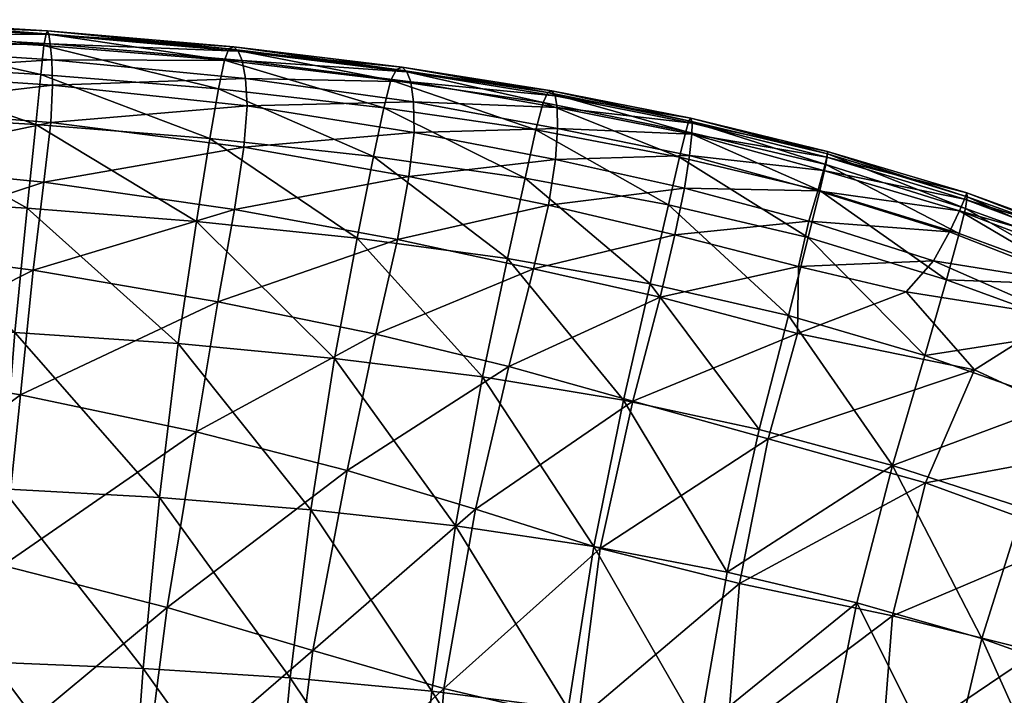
# Model space of a CAD drawing. Header units: inches. Extents: x -24.7 to 24.7, y -12.4 to 12.4.
# Tile 37 of 38: x 14.6 to 19.3, y 9.2 to 12.4. Entities that reach past the tile are written whole.
import ezdxf

# ---------------------------------------------------------------- set-up
doc = ezdxf.new("R2010")
doc.units = ezdxf.units.IN
doc.header["$MEASUREMENT"] = 0
doc.layers.add('AFUCH-3-STUP', color=5, linetype='Continuous')

msp = doc.modelspace()

# ---------------------------------------------------------------- meshes
at = {"layer": 'AFUCH-3-STUP'}
mesh = msp.add_polyface(dxfattribs=at)
corners = [(14.7166, 12.3354, 15.323), (14.7101, 12.321, 15.6525), (15.5797, 12.2494, 15.6471), (15.6675, 11.9768, 14.453), (15.6514, 11.7813, 14.306), (14.732, 11.8985, 14.3284), (14.7379, 12.1971, 14.6329), (14.741, 12.0763, 14.4748), (13.8228, 12.1373, 14.4875), (15.6431, 12.1939, 14.8204), (15.6591, 12.1071, 14.6168), (14.6491, 11.1958, 14.0101), (14.6989, 11.6138, 14.1784), (15.6074, 11.4845, 14.1543), (15.5306, 12.0585, 16.163), (15.559, 12.195, 15.9486), (14.7001, 12.2642, 15.9532), (14.7227, 12.317, 15.0521), (14.7302, 12.2734, 14.8299), (13.8281, 12.3254, 14.8391), (15.6037, 12.259, 15.3222), (15.624, 12.2386, 15.051), (13.8196, 11.9678, 14.3391), (13.8259, 12.2575, 14.6447), (13.7753, 11.309, 14.035), (15.49, 11.8214, 16.3253), (14.6849, 12.1265, 16.1635), (15.4257, 11.4276, 16.4797), (14.6609, 11.888, 16.3252), (13.829, 12.3697, 15.0584), (14.6196, 11.4896, 16.4801), (13.8331, 12.3878, 15.3265), (13.8394, 12.3732, 15.6549), (13.838, 12.3165, 15.9548), (13.8008, 11.7036, 14.1941), (13.8339, 12.1774, 16.1645), (13.8241, 11.9384, 16.3253), (13.805, 11.5366, 16.4805)]
mesh.append_faces([[corners[k] for k in face] for face in [(0, 1, 2), (3, 4, 5), (11, 12, 13), (15, 2, 1), (20, 21, 17), (12, 11, 24), (2, 20, 0), (17, 0, 20), (12, 5, 4), (4, 13, 12), (18, 17, 21), (0, 17, 29), (19, 29, 17), (28, 30, 27), (1, 0, 31), (29, 31, 0), (16, 1, 32), (31, 32, 1), (34, 22, 5), (7, 5, 22), (5, 12, 34), (24, 34, 12), (36, 37, 30)]], dxfattribs={"vtx0": -1, "vtx1": -1, "vtx2": -1})
mesh.append_faces([[corners[k] for k in face] for face in [(6, 7, 8), (9, 10, 6), (14, 15, 16), (17, 18, 19), (22, 8, 7), (23, 19, 18), (7, 6, 10), (1, 16, 15), (25, 14, 26), (16, 26, 14), (27, 25, 28), (26, 28, 25), (21, 9, 18), (6, 18, 9), (8, 23, 6), (18, 6, 23), (10, 3, 7), (5, 7, 3), (26, 16, 33), (32, 33, 16), (28, 26, 35), (33, 35, 26), (30, 28, 36), (35, 36, 28)]], dxfattribs={"vtx0": -1, "vtx2": -1})
mesh = msp.add_polyface(dxfattribs=at)
corners = [(16.2678, 11.7356, 16.3211), (16.3168, 11.9681, 16.1574), (15.5306, 12.0585, 16.163), (16.4275, 12.1396, 15.054), (16.4046, 12.1612, 15.3246), (17.1171, 12.0484, 15.3269), (17.1415, 11.9702, 14.8074), (17.1439, 11.8699, 14.5892), (16.4581, 11.9962, 14.5982), (15.49, 11.8214, 16.3253), (15.559, 12.195, 15.9486), (17.1345, 11.7217, 14.4139), (17.1003, 11.5052, 14.2655), (16.4368, 11.6409, 14.2806), (16.4463, 12.0914, 14.8118), (17.0973, 12.0411, 15.635), (17.0301, 11.2017, 14.1198), (16.3826, 11.3419, 14.1339), (15.4257, 11.4276, 16.4797), (16.1899, 11.3478, 16.4765), (17.1326, 12.0258, 15.0578), (16.4611, 11.85, 14.4288), (17.0414, 11.8637, 16.155), (17.0753, 11.9929, 15.9348), (16.3509, 12.099, 15.94), (16.377, 12.1513, 15.6405), (16.9898, 11.6336, 16.3191), (16.9057, 11.251, 16.4744), (17.5847, 11.13, 16.4702), (15.6591, 12.1071, 14.6168), (15.6431, 12.1939, 14.8204), (15.624, 12.2386, 15.051), (15.6675, 11.9768, 14.453), (15.6514, 11.7813, 14.306), (17.6725, 11.5068, 16.3135), (15.6037, 12.259, 15.3222), (15.5797, 12.2494, 15.6471), (15.6074, 11.4845, 14.1543), (15.5272, 11.0449, 13.9828)]
mesh.append_faces([[corners[k] for k in face] for face in [(3, 4, 5), (11, 12, 13), (15, 5, 4), (12, 16, 17), (9, 18, 19), (5, 20, 3), (26, 27, 28), (4, 3, 31), (4, 25, 15), (23, 15, 25), (17, 13, 12), (30, 31, 3), (14, 3, 20), (25, 4, 35), (31, 35, 4), (24, 25, 36), (35, 36, 25), (37, 33, 13), (21, 13, 33), (13, 17, 37), (38, 37, 17), (0, 19, 27)]], dxfattribs={"vtx0": -1, "vtx1": -1, "vtx2": -1})
mesh.append_faces([[corners[k] for k in face] for face in [(0, 1, 2), (6, 7, 8), (2, 9, 0), (10, 2, 1), (8, 14, 6), (21, 8, 7), (22, 23, 24), (25, 24, 23), (19, 0, 9), (29, 30, 14), (8, 21, 32), (33, 32, 21), (22, 26, 34), (20, 6, 14), (3, 14, 30), (32, 29, 8), (14, 8, 29), (13, 21, 11), (7, 11, 21), (1, 24, 10), (36, 10, 24), (26, 22, 1), (24, 1, 22), (27, 26, 0), (1, 0, 26)]], dxfattribs={"vtx0": -1, "vtx2": -1})
mesh = msp.add_polyface(dxfattribs=at)
corners = [(18.3915, 11.5747, 16.1509), (18.3367, 11.35, 16.3152), (18.9951, 11.1488, 16.313), (17.7789, 11.9182, 15.3336), (17.769, 11.9054, 15.6348), (18.4287, 11.7495, 15.647), (18.4289, 11.7594, 15.345), (18.42, 11.6984, 15.9349), (17.7543, 11.8548, 15.929), (17.7723, 11.7407, 14.5822), (17.7835, 11.8421, 14.8034), (18.4099, 11.6697, 14.8025), (18.4254, 11.733, 15.0654), (17.7847, 11.8943, 15.0623), (17.7481, 11.5852, 14.4061), (17.1345, 11.7217, 14.4139), (17.6725, 11.5068, 16.3135), (17.7248, 11.7338, 16.1468), (17.0414, 11.8637, 16.155), (17.0753, 11.9929, 15.9348), (17.1003, 11.5052, 14.2655), (18.3825, 11.5736, 14.5793), (17.5847, 11.13, 16.4702), (16.9898, 11.6336, 16.3191), (18.3405, 11.429, 14.4012), (18.291, 11.213, 14.2571), (17.7016, 11.3632, 14.2555), (18.9337, 11.2399, 14.3954), (19.0917, 11.563, 15.3539), (19.0928, 11.5448, 15.6625), (19.0805, 11.5324, 15.0632), (19.0849, 11.4895, 15.9427), (17.1171, 12.0484, 15.3269), (17.1326, 12.0258, 15.0578), (19.0557, 11.3692, 16.1507), (17.1415, 11.9702, 14.8074), (17.0973, 12.0411, 15.635), (19.0099, 11.3776, 14.5668), (17.1439, 11.8699, 14.5892), (17.0301, 11.2017, 14.1198), (19.0565, 11.477, 14.7921), (18.2427, 10.979, 16.4706)]
mesh.append_faces([[corners[k] for k in face] for face in [(3, 4, 5), (5, 6, 3), (6, 12, 13), (13, 3, 6), (7, 5, 4), (10, 13, 12), (24, 25, 26), (12, 6, 28), (6, 5, 29), (11, 12, 30), (4, 3, 32), (33, 32, 3), (35, 33, 13), (3, 13, 33), (8, 4, 36), (32, 36, 4), (14, 26, 20), (39, 20, 26)]], dxfattribs={"vtx0": -1, "vtx1": -1, "vtx2": -1})
mesh.append_faces([[corners[k] for k in face] for face in [(0, 1, 2), (0, 7, 8), (9, 10, 11), (9, 14, 15), (16, 17, 18), (19, 18, 17), (20, 15, 14), (14, 9, 21), (11, 21, 9), (4, 8, 7), (12, 11, 10), (22, 16, 23), (25, 24, 27), (5, 7, 31), (7, 0, 34), (21, 24, 14), (26, 14, 24), (24, 21, 37), (1, 0, 17), (8, 17, 0), (17, 8, 19), (36, 19, 8), (13, 10, 35), (38, 35, 10), (10, 9, 38), (15, 38, 9), (21, 11, 40), (17, 16, 1), (41, 1, 16)]], dxfattribs={"vtx0": -1, "vtx2": -1})
mesh = msp.add_polyface(dxfattribs=at)
corners = [(19.7712, 11.3155, 15.3656), (19.754, 11.2798, 15.0685), (19.0805, 11.5324, 15.0632), (20.4417, 11.0056, 15.3869), (19.6559, 11.1243, 14.56), (19.0099, 11.3776, 14.5668), (19.0565, 11.477, 14.7921), (19.5322, 10.9756, 14.3654), (19.1283, 10.7201, 14.1497), (18.8028, 11.0924, 14.2702), (18.891, 10.7893, 16.4677), (18.9951, 11.1488, 16.313), (18.3367, 11.35, 16.3152), (19.7737, 11.3007, 15.679), (20.4469, 10.9865, 15.6988), (18.2858, 10.8929, 14.1116), (19.7267, 11.122, 16.1573), (19.763, 11.2445, 15.954), (19.0849, 11.4895, 15.9427), (19.0928, 11.5448, 15.6625), (19.0557, 11.3692, 16.1507), (19.7204, 11.222, 14.7914), (20.3904, 10.8088, 16.1589), (20.4346, 10.9282, 15.962), (18.9337, 11.2399, 14.3954), (20.3036, 10.6032, 16.3144), (19.0917, 11.563, 15.3539), (20.4125, 10.97, 15.0833), (20.3646, 10.9139, 14.797), (20.284, 10.8204, 14.555), (20.1495, 10.6583, 14.3442), (19.6555, 10.9078, 16.3156), (18.3405, 11.429, 14.4012), (18.4289, 11.7594, 15.345), (18.4287, 11.7495, 15.647), (18.4254, 11.733, 15.0654), (18.42, 11.6984, 15.9349), (19.8914, 10.3668, 14.1384), (18.3915, 11.5747, 16.1509), (18.3825, 11.5736, 14.5793), (18.4099, 11.6697, 14.8025), (19.5343, 10.5622, 16.467)]
mesh.append_faces([[corners[k] for k in face] for face in [(0, 1, 2), (1, 0, 3), (7, 8, 9), (13, 14, 3), (9, 8, 15), (17, 13, 19), (26, 19, 13), (2, 26, 0), (3, 27, 1), (14, 13, 17), (6, 2, 1), (13, 0, 26), (3, 0, 13), (19, 26, 33), (18, 19, 34), (26, 2, 35), (21, 1, 27), (37, 8, 7), (10, 41, 31)]], dxfattribs={"vtx0": -1, "vtx1": -1, "vtx2": -1})
mesh.append_faces([[corners[k] for k in face] for face in [(10, 11, 12), (16, 17, 18), (18, 20, 16), (24, 5, 4), (4, 7, 24), (25, 22, 16), (9, 24, 7), (4, 21, 28), (19, 18, 17), (28, 29, 4), (16, 31, 25), (5, 24, 32), (1, 21, 6), (20, 18, 36), (11, 20, 38), (27, 28, 21), (6, 5, 39), (2, 6, 40)]], dxfattribs={"vtx0": -1, "vtx2": -1})
mesh.append_faces([[corners[k] for k in face] for face in [(4, 5, 6), (6, 21, 4), (16, 22, 23), (16, 20, 11), (23, 17, 16), (4, 29, 30), (17, 23, 14), (30, 7, 4), (31, 11, 10), (11, 31, 16)]], dxfattribs={"vtx1": -1, "vtx2": -1})
mesh = msp.add_polyface(dxfattribs=at)
corners = [(14.5042, 9.7884, 13.5569), (14.4263, 8.8751, 13.2728), (13.6863, 9.0312, 13.3042), (15.2495, 10.1123, 16.7865), (15.339, 10.8452, 16.6345), (14.5618, 10.8977, 16.6358), (15.1699, 8.6839, 13.2535), (15.1302, 7.8574, 13.1279), (14.3992, 8.0119, 13.1279), (14.6196, 11.4896, 16.4801), (15.0717, 7.6242, 17.141), (15.1099, 8.4576, 17.0519), (14.4116, 8.4754, 17.056), (14.452, 9.3286, 16.9318), (14.4019, 7.2456, 13.1279), (13.7194, 9.9528, 13.5945), (13.7486, 10.1789, 16.7915), (13.7252, 9.3441, 16.935), (15.8679, 8.5077, 13.2682), (13.7506, 10.7432, 13.8431), (13.7753, 11.309, 14.035), (14.6491, 11.1958, 14.0101), (14.5884, 10.6019, 13.8123), (15.4257, 11.4276, 16.4797), (15.2869, 9.5884, 13.5215), (15.98, 9.3843, 13.5011), (15.172, 9.2984, 16.9291), (15.8721, 9.2535, 16.9254), (15.1306, 7.1148, 13.1279), (15.846, 7.7254, 13.1279), (14.5024, 10.1537, 16.7887), (15.6074, 11.4845, 14.1543), (15.5272, 11.0449, 13.9828), (15.4249, 10.4254, 13.7785), (13.6811, 8.1388, 13.1279), (13.6861, 7.3525, 13.1279), (13.805, 11.5366, 16.4805), (15.0545, 6.8205, 17.2061), (14.3862, 7.63, 17.1468), (13.7771, 10.9348, 16.6375), (13.7067, 8.4815, 17.0596), (15.7465, 7.6088, 17.1347), (15.7938, 8.428, 17.0482), (14.3739, 6.8177, 17.2133), (13.6948, 7.6277, 17.1528)]
mesh.append_faces([[corners[k] for k in face] for face in [(0, 1, 2), (3, 4, 5), (6, 7, 8), (9, 5, 4), (10, 11, 12), (13, 12, 11), (14, 8, 7), (2, 15, 0), (16, 17, 13), (7, 6, 18), (12, 13, 17), (19, 20, 21), (21, 22, 19), (4, 23, 9), (6, 24, 25), (8, 1, 6), (3, 26, 27), (28, 7, 29), (5, 30, 3), (26, 3, 30), (31, 32, 21), (22, 21, 32), (33, 24, 0), (32, 33, 22), (1, 8, 34), (8, 14, 35), (1, 0, 24), (24, 6, 1), (5, 9, 36), (22, 0, 15), (0, 22, 33), (37, 10, 38), (12, 38, 10), (36, 39, 5), (30, 5, 39), (39, 16, 30), (13, 30, 16), (17, 40, 12), (38, 12, 40), (30, 13, 26), (11, 26, 13), (11, 10, 41), (26, 11, 42), (43, 38, 44), (15, 19, 22), (7, 28, 14)]], dxfattribs={"vtx0": -1, "vtx1": -1, "vtx2": -1})
mesh = msp.add_polyface(dxfattribs=at)
corners = [(16.2796, 10.8902, 13.9611), (16.143, 10.2413, 13.7517), (15.4249, 10.4254, 13.7785), (18.0093, 9.7026, 13.734), (18.147, 10.3922, 13.93), (18.8953, 10.1832, 13.942), (16.0833, 10.7752, 16.6312), (16.1899, 11.3478, 16.4765), (15.4257, 11.4276, 16.4797), (17.4572, 10.5757, 16.6242), (17.5847, 11.13, 16.4702), (16.9057, 11.251, 16.4744), (17.9512, 9.7565, 16.7743), (18.5674, 9.611, 16.7678), (18.7373, 10.2656, 16.618), (17.3462, 9.8693, 13.7221), (16.3826, 11.3419, 14.1339), (15.5272, 11.0449, 13.9828), (18.3367, 11.35, 16.3152), (18.2427, 10.979, 16.4706), (18.891, 10.7893, 16.4677), (18.1042, 10.4362, 16.6229), (15.2869, 9.5884, 13.5215), (17.0301, 11.2017, 14.1198), (18.2858, 10.8929, 14.1116), (19.1283, 10.7201, 14.1497), (15.339, 10.8452, 16.6345), (15.2495, 10.1123, 16.7865), (15.9707, 10.0542, 16.7834), (17.6328, 11.066, 14.1148), (17.7016, 11.3632, 14.2555), (18.291, 11.213, 14.2571), (17.5029, 10.5708, 13.9324), (16.9129, 10.7369, 13.9447), (16.7543, 10.0566, 13.7326), (16.7872, 10.6875, 16.6283), (16.659, 9.9781, 16.7805), (17.3171, 9.879, 16.7767), (18.7376, 9.55, 13.7665), (18.9337, 11.2399, 14.3954), (18.8028, 11.0924, 14.2702), (17.6725, 11.5068, 16.3135), (15.98, 9.3843, 13.5011)]
mesh.append_faces([[corners[k] for k in face] for face in [(0, 1, 2), (3, 4, 5), (6, 7, 8), (9, 10, 11), (12, 13, 14), (4, 3, 15), (16, 0, 17), (18, 19, 20), (14, 21, 12), (22, 2, 1), (0, 16, 23), (4, 24, 25), (26, 27, 28), (12, 21, 9), (29, 30, 31), (14, 20, 19), (29, 32, 33), (34, 33, 32), (32, 15, 34), (2, 17, 0), (35, 36, 37), (19, 21, 14), (10, 9, 21), (36, 35, 6), (7, 6, 35), (31, 24, 29), (32, 29, 24), (33, 34, 1), (5, 38, 3), (33, 23, 29), (30, 29, 23), (15, 32, 4), (24, 4, 32), (23, 33, 0), (1, 0, 33), (39, 40, 31), (24, 31, 40), (21, 19, 10), (41, 10, 19), (35, 11, 7), (42, 1, 34), (8, 26, 6), (28, 6, 26), (11, 35, 9), (37, 9, 35), (6, 28, 36), (9, 37, 12)]], dxfattribs={"vtx0": -1, "vtx1": -1, "vtx2": -1})
mesh = msp.add_polyface(dxfattribs=at)
corners = [(13, 3.111, 13.1279), (13, 3.8239, 13.1279), (13, 9.0889, 13.3191), (13, 2.3981, 13.1279), (13, 1.6852, 13.1279), (13, 6.0219, 17.2774), (13, 5.2691, 17.3156), (13, 4.5278, 17.3448), (13, 10.9681, 16.6176), (13, 0, 17.4408), (13.6843, 4.5346, 17.3361), (13, 4.5278, 17.3449), (13, 3.7918, 17.3682), (13.6836, 5.2764, 17.307), (14.3675, 4.5475, 17.327), (14.3689, 3.8125, 17.35), (15.0484, 3.8244, 17.341), (13, 4.5366, 13.1279), (13.7119, 4.5015, 13.128), (13.7172, 3.7906, 13.128), (13, 5.2691, 17.3156), (13.6849, 6.0308, 17.2702), (15.0469, 4.5593, 17.318), (15.7186, 3.828, 17.3309), (15.7168, 4.5636, 17.3087), (15.0461, 5.2988, 17.2895), (15.7166, 5.3026, 17.2812), (13.6853, 3.7987, 17.3591), (14.3664, 5.2881, 17.2983), (14.4324, 4.4042, 13.128), (13, 3.8239, 13.1279), (13.7062, 5.2122, 13.128), (13, 5.2484, 13.1279), (13, 5.9593, 13.1279), (14.4246, 5.1113, 13.128), (15.179, 3.623, 13.128), (15.1652, 4.3103, 13.128), (15.9234, 4.2741, 13.128), (15.1537, 5.0038, 13.128), (15.9012, 4.9485, 13.128), (15.1447, 5.7026, 13.128), (15.8829, 5.6286, 13.1279), (14.4409, 3.6996, 13.128), (14.4171, 5.82, 13.128), (13, 3.8239, 13.1279), (13, 3.111, 13.1279), (13, 9.0889, 13.3191), (13, 2.3981, 13.1279), (13, 1.6852, 13.1279), (13, 0.9708, 13.1279), (13, 5.2691, 17.3156), (13, 6.0219, 17.2774), (13, 4.5278, 17.3448), (13, 10.9681, 16.6176), (13, 0, 17.4408)]
mesh.append_faces([[corners[k] for k in face] for face in [(0, 1, 2), (3, 0, 2), (4, 3, 2), (5, 6, 7), (8, 7, 9), (10, 11, 12), (11, 10, 13), (14, 15, 16), (17, 18, 19), (20, 13, 21), (13, 20, 11), (22, 16, 23), (23, 24, 22), (25, 22, 24), (24, 26, 25), (12, 27, 10), (22, 25, 28), (16, 22, 14), (28, 14, 22), (19, 18, 29), (10, 27, 15), (14, 28, 13), (21, 13, 28), (15, 14, 10), (13, 10, 14), (19, 30, 17), (31, 32, 33), (18, 17, 32), (32, 31, 18), (18, 31, 34), (35, 36, 37), (38, 36, 29), (36, 38, 39), (38, 40, 41), (40, 38, 34), (29, 42, 19), (42, 29, 36), (34, 29, 18), (29, 34, 38), (43, 34, 31), (44, 45, 46), (45, 47, 46), (47, 48, 46), (48, 49, 46), (50, 51, 52), (52, 53, 54)]], dxfattribs={"vtx0": -1, "vtx1": -1, "vtx2": -1})
mesh = msp.add_polyface(dxfattribs=at)
corners = [(13, 5.9593, 13.1279), (13, 6.67, 13.1279), (13, 9.0889, 13.3191), (13, 5.2484, 13.1279), (13, 4.5366, 13.1279), (13, 3.8239, 13.1279), (13, 7.6167, 17.1579), (13, 6.799, 17.2272), (13, 6.0219, 17.2774), (13, 4.5278, 17.3448), (13, 10.9681, 16.6176), (13, 0, 17.4408), (15.0545, 6.8205, 17.2061), (15.0477, 6.0489, 17.2535), (15.7186, 6.0499, 17.2454), (13.6885, 6.8102, 17.2204), (13, 6.799, 17.2272), (13, 6.0219, 17.2775), (13.6948, 7.6277, 17.1528), (15.7166, 5.3026, 17.2812), (13.6849, 6.0308, 17.2702), (13, 5.2691, 17.3156), (14.3862, 7.63, 17.1468), (14.3739, 6.8177, 17.2133), (15.0717, 7.6242, 17.141), (15.7259, 6.8154, 17.1984), (14.368, 6.0409, 17.2618), (14.3664, 5.2881, 17.2983), (15.0461, 5.2988, 17.2895), (13, 7.3841, 13.1279), (13.6861, 7.3525, 13.1279), (13.6931, 6.633, 13.1279), (14.4019, 7.2456, 13.1279), (13.6998, 5.9226, 13.128), (13, 5.9593, 13.1279), (13, 6.67, 13.1279), (13.7062, 5.2122, 13.128), (14.4171, 5.82, 13.128), (14.4096, 6.5296, 13.1279), (15.1447, 5.7026, 13.128), (15.1371, 6.4056, 13.1279), (15.867, 6.3145, 13.1279), (15.1306, 7.1148, 13.1279), (15.8541, 7.0076, 13.1279), (14.4246, 5.1113, 13.128), (13, 5.9593, 13.1279), (13, 5.2484, 13.1279), (13, 9.0889, 13.3191), (13, 4.5366, 13.1279), (13, 3.8239, 13.1279), (13, 6.799, 17.2272), (13, 7.6167, 17.1579), (13, 6.0219, 17.2774), (13, 4.5278, 17.3448), (13, 10.9681, 16.6176), (13, 0, 17.4408)]
mesh.append_faces([[corners[k] for k in face] for face in [(0, 1, 2), (3, 0, 2), (4, 3, 2), (5, 4, 2), (6, 7, 8), (6, 8, 9), (2, 10, 11), (12, 13, 14), (15, 16, 17), (16, 15, 18), (19, 14, 13), (17, 20, 15), (20, 17, 21), (22, 23, 12), (13, 12, 23), (24, 12, 25), (15, 20, 26), (27, 26, 20), (13, 28, 19), (26, 23, 15), (18, 15, 23), (28, 13, 26), (23, 26, 13), (26, 27, 28), (29, 30, 31), (31, 30, 32), (33, 34, 35), (34, 33, 36), (36, 33, 37), (31, 35, 29), (33, 31, 38), (35, 31, 33), (39, 40, 41), (40, 39, 37), (40, 42, 43), (42, 40, 38), (44, 37, 39), (38, 37, 33), (37, 38, 40), (32, 38, 31), (38, 32, 42), (45, 46, 47), (46, 48, 47), (48, 49, 47), (50, 51, 52), (52, 51, 53), (54, 47, 55)]], dxfattribs={"vtx0": -1, "vtx1": -1, "vtx2": -1})
mesh = msp.add_polyface(dxfattribs=at)
corners = [(20.3036, 10.6032, 16.3144), (20.1588, 10.2787, 16.4633), (20.7503, 9.9243, 16.4606), (20.2265, 9.6238, 13.9744), (20.0141, 9.1857, 13.8448), (19.4243, 9.3773, 13.8046), (20.5065, 9.5133, 16.5978), (19.6112, 9.9202, 13.9574), (19.8914, 10.3668, 14.1384), (20.1495, 10.6583, 14.3442), (20.7265, 10.2764, 14.3236), (20.4921, 10.0009, 14.1328), (19.7248, 9.2421, 16.7472), (19.5418, 8.5949, 16.8756), (20.0356, 8.4275, 16.8495), (19.3574, 10.0642, 16.614), (19.163, 9.4421, 16.7598), (20.284, 10.8204, 14.555), (20.8808, 10.4391, 14.5395), (19.3521, 8.7881, 13.6858), (19.1283, 10.7201, 14.1497), (18.8953, 10.1832, 13.942), (18.147, 10.3922, 13.93), (19.5343, 10.5622, 16.467), (19.951, 9.8178, 16.6062), (20.4707, 8.2553, 16.8162), (20.7035, 8.7213, 16.7135), (20.2418, 9.0061, 16.7304), (19.6555, 10.9078, 16.3156), (19.5322, 10.9756, 14.3654), (20.7753, 9.2719, 13.9927), (20.5196, 8.9358, 13.8781), (19.9096, 8.7058, 13.7458), (20.5197, 8.2935, 13.7776), (20.3184, 8.6476, 13.7954), (18.6849, 8.8775, 13.6268), (18.7376, 9.55, 13.7665), (19.0004, 8.7493, 16.893), (18.891, 10.7893, 16.4677), (18.7373, 10.2656, 16.618), (18.7325, 8.2087, 13.5288), (18.5674, 9.611, 16.7678)]
mesh.append_faces([[corners[k] for k in face] for face in [(0, 1, 2), (3, 4, 5), (6, 2, 1), (5, 7, 3), (10, 11, 8), (12, 13, 14), (15, 16, 12), (19, 5, 4), (20, 21, 22), (7, 8, 11), (11, 3, 7), (23, 15, 24), (12, 24, 15), (25, 26, 27), (6, 27, 26), (13, 12, 16), (21, 20, 8), (28, 23, 1), (24, 1, 23), (30, 3, 11), (3, 30, 31), (4, 32, 19), (33, 34, 31), (35, 36, 5), (7, 5, 36), (36, 21, 7), (8, 7, 21), (1, 24, 6), (27, 6, 24), (14, 27, 12), (24, 12, 27), (32, 4, 31), (31, 4, 3), (16, 37, 13), (23, 38, 39), (16, 15, 39), (39, 15, 23), (5, 19, 35), (40, 35, 19), (37, 16, 41), (39, 41, 16), (31, 34, 32)]], dxfattribs={"vtx0": -1, "vtx1": -1, "vtx2": -1})
mesh.append_faces([[corners[k] for k in face] for face in [(8, 9, 10), (9, 17, 18), (1, 0, 28)]], dxfattribs={"vtx0": -1, "vtx2": -1})
mesh.append_faces([[corners[k] for k in face] for face in [(29, 9, 8)]], dxfattribs={"vtx1": -1, "vtx2": -1})
mesh = msp.add_polyface(dxfattribs=at)
corners = [(16.659, 9.9781, 16.7805), (16.5459, 9.1908, 16.9221), (17.194, 9.1064, 16.9177), (18.5674, 9.611, 16.7678), (17.9512, 9.7565, 16.7743), (17.8187, 9.0038, 16.9133), (17.2422, 9.0531, 13.5227), (17.2375, 8.2777, 13.377), (16.5385, 8.3687, 13.3126), (16.5561, 7.632, 13.1864), (16.6027, 9.2037, 13.5017), (17.9495, 8.9544, 13.5685), (18.6849, 8.8775, 13.6268), (18.7325, 8.2087, 13.5288), (15.8721, 9.2535, 16.9254), (15.9707, 10.0542, 16.7834), (15.2495, 10.1123, 16.7865), (18.4222, 8.8852, 16.905), (18.3169, 8.1452, 17.0233), (18.8903, 8.0426, 17.0088), (17.0992, 8.3149, 17.0395), (15.98, 9.3843, 13.5011), (15.8679, 8.5077, 13.2682), (15.1699, 8.6839, 13.2535), (17.719, 8.2352, 17.0327), (17.0424, 7.5309, 17.1236), (19.0004, 8.7493, 16.893), (17.3462, 9.8693, 13.7221), (18.0093, 9.7026, 13.734), (18.7376, 9.55, 13.7665), (17.3171, 9.879, 16.7767), (17.9869, 8.2381, 13.4516), (17.2944, 7.5787, 13.2879), (15.7938, 8.428, 17.0482), (15.172, 9.2984, 16.9291), (15.846, 7.7254, 13.1279), (15.1302, 7.8574, 13.1279), (16.4574, 8.3811, 17.0437), (16.4044, 7.5778, 17.1294), (16.143, 10.2413, 13.7517), (15.2869, 9.5884, 13.5215), (16.7543, 10.0566, 13.7326), (18.0728, 7.566, 13.3775), (15.7465, 7.6088, 17.1347), (15.1099, 8.4576, 17.0519)]
mesh.append_faces([[corners[k] for k in face] for face in [(0, 1, 2), (3, 4, 5), (6, 7, 8), (9, 8, 7), (8, 10, 6), (11, 12, 13), (14, 15, 16), (17, 18, 19), (20, 2, 1), (21, 22, 23), (24, 20, 25), (2, 20, 24), (3, 17, 26), (6, 27, 28), (29, 12, 11), (22, 21, 10), (2, 30, 0), (11, 31, 7), (32, 7, 31), (33, 14, 34), (28, 11, 6), (7, 6, 11), (22, 35, 36), (10, 8, 22), (35, 22, 8), (14, 33, 37), (38, 37, 33), (39, 21, 40), (11, 28, 29), (10, 41, 27), (27, 6, 10), (5, 17, 3), (17, 5, 24), (24, 18, 17), (41, 10, 21), (42, 31, 13), (13, 31, 11), (1, 0, 15), (5, 4, 30), (30, 2, 5), (24, 5, 2), (15, 14, 1), (37, 1, 14), (25, 20, 37), (1, 37, 20), (43, 33, 44)]], dxfattribs={"vtx0": -1, "vtx1": -1, "vtx2": -1})

doc.saveas('drawing.dxf')
